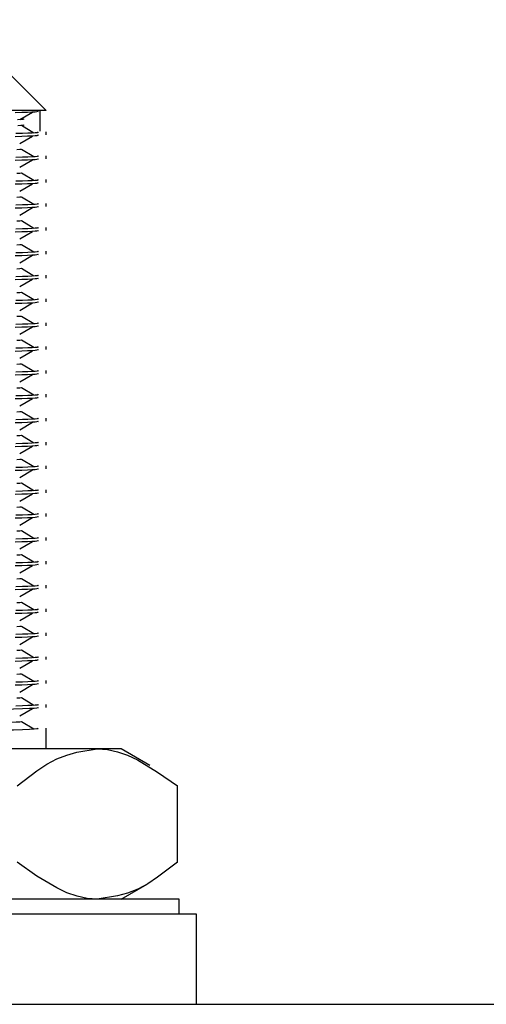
# Model space of a CAD drawing. Header units: millimetres. Extents: x 262469 to 275208, y -32539 to 9411.
# Tile 217 of 256: x 267961.83 to 267969.59, y -13720.89 to -13704.51. Entities that reach past the tile are written whole.
import ezdxf

# ---------------------------------------------------------------- set-up
doc = ezdxf.new("R2010")
doc.units = ezdxf.units.MM
doc.header["$LTSCALE"] = 100
doc.layers.add('$ IE_TELETECHNIKA', color=5, linetype='Continuous', lineweight=30)

msp = doc.modelspace()

# ---------------------------------------------------------------- linework, layer by layer
at = {"layer": '$ IE_TELETECHNIKA', "color": 7, "linetype": 'Continuous'}
for p, q in [((267962.267, -13706.014), (267960.758, -13704.506)), ((267962.267, -13706.014), (267951.017, -13706.014)), ((267961.833, -13706.168), (267962.04, -13706.044)), ((267962.165, -13706.014), (267962.165, -13706.362)), ((267962.063, -13706.391), (267961.857, -13706.267)), ((267962.267, -13706.423), (267962.267, -13706.374)), ((267961.833, -13706.565), (267962.04, -13706.441)), ((267962.063, -13706.787), (267961.857, -13706.663)), ((267961.833, -13706.962), (267962.04, -13706.838)), ((267962.267, -13706.82), (267962.267, -13706.771)), ((267962.063, -13707.184), (267961.857, -13707.06)), ((267961.833, -13707.359), (267962.04, -13707.235)), ((267962.267, -13707.217), (267962.267, -13707.167)), ((267962.063, -13707.581), (267961.857, -13707.457)), ((267962.267, -13707.614), (267962.267, -13707.564)), ((267961.833, -13707.756), (267962.04, -13707.632)), ((267962.063, -13707.978), (267961.857, -13707.854)), ((267961.833, -13708.153), (267962.04, -13708.029)), ((267962.267, -13708.011), (267962.267, -13707.961)), ((267962.063, -13708.375), (267961.857, -13708.251)), ((267962.267, -13708.408), (267962.267, -13708.358)), ((267961.833, -13708.55), (267962.04, -13708.426)), ((267962.063, -13708.772), (267961.857, -13708.648)), ((267961.833, -13708.947), (267962.04, -13708.822)), ((267962.267, -13708.804), (267962.267, -13708.755)), ((267962.063, -13709.169), (267961.857, -13709.045)), ((267962.267, -13709.201), (267962.267, -13709.152)), ((267961.833, -13709.343), (267962.04, -13709.219)), ((267962.063, -13709.565), (267961.857, -13709.442)), ((267961.833, -13709.74), (267962.04, -13709.616)), ((267962.267, -13709.598), (267962.267, -13709.549)), ((267962.063, -13709.962), (267961.857, -13709.838)), ((267961.833, -13710.137), (267962.04, -13710.013)), ((267962.267, -13709.995), (267962.267, -13709.946)), ((267962.063, -13710.359), (267961.857, -13710.235)), ((267962.267, -13710.392), (267962.267, -13710.342)), ((267961.833, -13710.534), (267962.04, -13710.41)), ((267962.063, -13710.756), (267961.857, -13710.632)), ((267961.833, -13710.931), (267962.04, -13710.807)), ((267962.267, -13710.789), (267962.267, -13710.739)), ((267962.063, -13711.153), (267961.857, -13711.029)), ((267962.267, -13711.186), (267962.267, -13711.136)), ((267961.833, -13711.328), (267962.04, -13711.204)), ((267962.063, -13711.55), (267961.857, -13711.426)), ((267961.833, -13711.725), (267962.04, -13711.601)), ((267962.267, -13711.583), (267962.267, -13711.533)), ((267962.063, -13711.947), (267961.857, -13711.823)), ((267961.833, -13712.122), (267962.04, -13711.997)), ((267962.267, -13711.979), (267962.267, -13711.93)), ((267962.063, -13712.344), (267961.857, -13712.22)), ((267961.833, -13712.518), (267962.04, -13712.394)), ((267962.267, -13712.376), (267962.267, -13712.327)), ((267962.063, -13712.741), (267961.857, -13712.617)), ((267961.833, -13712.915), (267962.04, -13712.791)), ((267962.267, -13712.773), (267962.267, -13712.724)), ((267962.063, -13713.137), (267961.857, -13713.013)), ((267962.267, -13713.17), (267962.267, -13713.121)), ((267961.833, -13713.312), (267962.04, -13713.188)), ((267962.063, -13713.534), (267961.857, -13713.41)), ((267961.833, -13713.709), (267962.04, -13713.585)), ((267962.267, -13713.567), (267962.267, -13713.517)), ((267962.063, -13713.931), (267961.857, -13713.807)), ((267962.267, -13713.964), (267962.267, -13713.914)), ((267961.833, -13714.106), (267962.04, -13713.982)), ((267962.063, -13714.328), (267961.857, -13714.204)), ((267961.833, -13714.503), (267962.04, -13714.379)), ((267962.267, -13714.361), (267962.267, -13714.311)), ((267962.063, -13714.725), (267961.857, -13714.601)), ((267961.833, -13714.9), (267962.04, -13714.776)), ((267962.267, -13714.758), (267962.267, -13714.708)), ((267962.063, -13715.122), (267961.857, -13714.998)), ((267962.267, -13715.154), (267962.267, -13715.105)), ((267961.833, -13715.297), (267962.04, -13715.172)), ((267962.063, -13715.519), (267961.857, -13715.395)), ((267961.833, -13715.693), (267962.04, -13715.569)), ((267962.267, -13715.551), (267962.267, -13715.502)), ((267962.063, -13715.916), (267961.857, -13715.792)), ((267962.267, -13715.948), (267962.267, -13715.899)), ((267961.833, -13716.09), (267962.04, -13715.966)), ((267962.063, -13716.312), (267961.857, -13716.188)), ((267962.267, -13716.639), (267962.267, -13716.296)), ((267963.118, -13716.639), (267957.881, -13716.639)), ((267963.517, -13716.639), (267963.118, -13716.639)), ((267963.993, -13716.914), (267963.517, -13716.639)), ((267964.451, -13718.525), (267964.451, -13717.253)), ((267963.517, -13719.139), (267963.95, -13718.889)), ((267964.481, -13719.139), (267948.803, -13719.139)), ((267964.481, -13719.389), (267964.481, -13719.139)), ((267964.767, -13719.389), (267948.517, -13719.389)), ((267964.767, -13720.889), (267964.767, -13719.389)), ((267731.642, -13720.889), (268011.642, -13720.889))]:
    msp.add_line(p, q, dxfattribs=at)
for points in [[(267962.122, -13706.026), (267962.135, -13706.033), (267962.116, -13706.039), (267962.084, -13706.042), (267962.032, -13706.045), (267961.958, -13706.048), (267961.865, -13706.052), (267961.753, -13706.055)], [(267961.894, -13706.156), (267961.895, -13706.162), (267961.88, -13706.165), (267961.848, -13706.168), (267961.793, -13706.171)], [(267961.894, -13706.255), (267961.895, -13706.261), (267961.881, -13706.264), (267961.85, -13706.267), (267961.797, -13706.27)], [(267962.122, -13706.423), (267962.135, -13706.429), (267962.116, -13706.436), (267962.084, -13706.439), (267962.032, -13706.442), (267961.958, -13706.445), (267961.865, -13706.448), (267961.753, -13706.452)], [(267962.122, -13706.374), (267962.135, -13706.38), (267962.117, -13706.386), (267962.086, -13706.389), (267962.036, -13706.392), (267961.965, -13706.395), (267961.874, -13706.398), (267961.766, -13706.402)], [(267961.854, -13706.663), (267961.831, -13706.666), (267961.78, -13706.669)], [(267962.122, -13706.82), (267962.135, -13706.826), (267962.116, -13706.832), (267962.084, -13706.836), (267962.032, -13706.839), (267961.958, -13706.842), (267961.865, -13706.845), (267961.753, -13706.849)], [(267962.122, -13706.771), (267962.135, -13706.777), (267962.117, -13706.783), (267962.086, -13706.786), (267962.036, -13706.789), (267961.965, -13706.792), (267961.874, -13706.795), (267961.766, -13706.799)], [(267961.854, -13707.06), (267961.831, -13707.063), (267961.78, -13707.066)], [(267962.122, -13707.217), (267962.135, -13707.223), (267962.116, -13707.229), (267962.084, -13707.233), (267962.032, -13707.236), (267961.958, -13707.239), (267961.865, -13707.242), (267961.753, -13707.245)], [(267962.122, -13707.167), (267962.135, -13707.173), (267962.117, -13707.18), (267962.086, -13707.183), (267962.036, -13707.186), (267961.965, -13707.189), (267961.874, -13707.192), (267961.766, -13707.195)], [(267962.122, -13707.564), (267962.135, -13707.57), (267962.117, -13707.576), (267962.086, -13707.58), (267962.036, -13707.583), (267961.965, -13707.586), (267961.874, -13707.589), (267961.766, -13707.592)], [(267961.854, -13707.457), (267961.831, -13707.46), (267961.78, -13707.463)], [(267962.122, -13707.614), (267962.135, -13707.62), (267962.116, -13707.626), (267962.084, -13707.629), (267962.032, -13707.633), (267961.958, -13707.636), (267961.865, -13707.639), (267961.753, -13707.642)], [(267961.854, -13707.854), (267961.831, -13707.857), (267961.78, -13707.86)], [(267962.122, -13708.011), (267962.135, -13708.017), (267962.116, -13708.023), (267962.084, -13708.026), (267962.032, -13708.029), (267961.958, -13708.033), (267961.865, -13708.036), (267961.753, -13708.039)], [(267962.122, -13707.961), (267962.135, -13707.967), (267962.117, -13707.973), (267962.086, -13707.976), (267962.036, -13707.98), (267961.965, -13707.983), (267961.874, -13707.986), (267961.766, -13707.989)], [(267962.122, -13708.358), (267962.135, -13708.364), (267962.117, -13708.37), (267962.086, -13708.373), (267962.036, -13708.376), (267961.965, -13708.38), (267961.874, -13708.383), (267961.766, -13708.386)], [(267961.854, -13708.251), (267961.831, -13708.254), (267961.78, -13708.257)], [(267962.122, -13708.408), (267962.135, -13708.414), (267962.116, -13708.42), (267962.084, -13708.423), (267962.032, -13708.426), (267961.958, -13708.43), (267961.865, -13708.433), (267961.753, -13708.436)], [(267961.854, -13708.648), (267961.831, -13708.651), (267961.78, -13708.654)], [(267962.122, -13708.804), (267962.135, -13708.811), (267962.116, -13708.817), (267962.084, -13708.82), (267962.032, -13708.823), (267961.958, -13708.826), (267961.865, -13708.83), (267961.753, -13708.833)], [(267962.122, -13708.755), (267962.135, -13708.761), (267962.117, -13708.767), (267962.086, -13708.77), (267962.036, -13708.773), (267961.965, -13708.777), (267961.874, -13708.78), (267961.766, -13708.783)], [(267961.854, -13709.045), (267961.831, -13709.048), (267961.78, -13709.05)], [(267962.122, -13709.201), (267962.135, -13709.208), (267962.116, -13709.214), (267962.084, -13709.217), (267962.032, -13709.22), (267961.958, -13709.223), (267961.865, -13709.227), (267961.753, -13709.23)], [(267962.122, -13709.152), (267962.135, -13709.158), (267962.117, -13709.164), (267962.086, -13709.167), (267962.036, -13709.17), (267961.965, -13709.173), (267961.874, -13709.177), (267961.766, -13709.18)], [(267961.854, -13709.442), (267961.831, -13709.444), (267961.78, -13709.447)], [(267962.122, -13709.598), (267962.135, -13709.604), (267962.116, -13709.611), (267962.084, -13709.614), (267962.032, -13709.617), (267961.958, -13709.62), (267961.865, -13709.623), (267961.753, -13709.627)], [(267962.122, -13709.549), (267962.135, -13709.555), (267962.117, -13709.561), (267962.086, -13709.564), (267962.036, -13709.567), (267961.965, -13709.57), (267961.874, -13709.573), (267961.766, -13709.577)], [(267961.854, -13709.838), (267961.831, -13709.841), (267961.78, -13709.844)], [(267962.122, -13709.995), (267962.135, -13710.001), (267962.116, -13710.007), (267962.084, -13710.011), (267962.032, -13710.014), (267961.958, -13710.017), (267961.865, -13710.02), (267961.753, -13710.024)], [(267962.122, -13709.946), (267962.135, -13709.952), (267962.117, -13709.958), (267962.086, -13709.961), (267962.036, -13709.964), (267961.965, -13709.967), (267961.874, -13709.97), (267961.766, -13709.974)], [(267962.122, -13710.342), (267962.135, -13710.348), (267962.117, -13710.355), (267962.086, -13710.358), (267962.036, -13710.361), (267961.965, -13710.364), (267961.874, -13710.367), (267961.766, -13710.37)], [(267961.854, -13710.235), (267961.831, -13710.238), (267961.78, -13710.241)], [(267962.122, -13710.392), (267962.135, -13710.398), (267962.116, -13710.404), (267962.084, -13710.408), (267962.032, -13710.411), (267961.958, -13710.414), (267961.865, -13710.417), (267961.753, -13710.42)], [(267961.854, -13710.632), (267961.831, -13710.635), (267961.78, -13710.638)], [(267962.122, -13710.789), (267962.135, -13710.795), (267962.116, -13710.801), (267962.084, -13710.804), (267962.032, -13710.808), (267961.958, -13710.811), (267961.865, -13710.814), (267961.753, -13710.817)], [(267962.122, -13710.739), (267962.135, -13710.745), (267962.117, -13710.751), (267962.086, -13710.755), (267962.036, -13710.758), (267961.965, -13710.761), (267961.874, -13710.764), (267961.766, -13710.767)], [(267962.122, -13711.136), (267962.135, -13711.142), (267962.117, -13711.148), (267962.086, -13711.151), (267962.036, -13711.155), (267961.965, -13711.158), (267961.874, -13711.161), (267961.766, -13711.164)], [(267961.854, -13711.029), (267961.831, -13711.032), (267961.78, -13711.035)], [(267962.122, -13711.186), (267962.135, -13711.192), (267962.116, -13711.198), (267962.084, -13711.201), (267962.032, -13711.204), (267961.958, -13711.208), (267961.865, -13711.211), (267961.753, -13711.214)], [(267961.854, -13711.426), (267961.831, -13711.429), (267961.78, -13711.432)], [(267962.122, -13711.583), (267962.135, -13711.589), (267962.116, -13711.595), (267962.084, -13711.598), (267962.032, -13711.601), (267961.958, -13711.605), (267961.865, -13711.608), (267961.753, -13711.611)], [(267962.122, -13711.533), (267962.135, -13711.539), (267962.117, -13711.545), (267962.086, -13711.548), (267962.036, -13711.551), (267961.965, -13711.555), (267961.874, -13711.558), (267961.766, -13711.561)], [(267961.854, -13711.823), (267961.831, -13711.826), (267961.78, -13711.828)], [(267962.122, -13711.979), (267962.135, -13711.986), (267962.116, -13711.992), (267962.084, -13711.995), (267962.032, -13711.998), (267961.958, -13712.001), (267961.865, -13712.005), (267961.753, -13712.008)], [(267962.122, -13711.93), (267962.135, -13711.936), (267962.117, -13711.942), (267962.086, -13711.945), (267962.036, -13711.948), (267961.965, -13711.952), (267961.874, -13711.955), (267961.766, -13711.958)], [(267961.854, -13712.22), (267961.831, -13712.223), (267961.78, -13712.225)], [(267962.122, -13712.376), (267962.135, -13712.383), (267962.116, -13712.389), (267962.084, -13712.392), (267962.032, -13712.395), (267961.958, -13712.398), (267961.865, -13712.402), (267961.753, -13712.405)], [(267962.122, -13712.327), (267962.135, -13712.333), (267962.117, -13712.339), (267962.086, -13712.342), (267962.036, -13712.345), (267961.965, -13712.348), (267961.874, -13712.352), (267961.766, -13712.355)], [(267961.854, -13712.617), (267961.831, -13712.619), (267961.78, -13712.622)], [(267962.122, -13712.773), (267962.135, -13712.779), (267962.116, -13712.786), (267962.084, -13712.789), (267962.032, -13712.792), (267961.958, -13712.795), (267961.865, -13712.798), (267961.753, -13712.802)], [(267962.122, -13712.724), (267962.135, -13712.73), (267962.117, -13712.736), (267962.086, -13712.739), (267962.036, -13712.742), (267961.965, -13712.745), (267961.874, -13712.748), (267961.766, -13712.752)], [(267962.122, -13713.121), (267962.135, -13713.127), (267962.117, -13713.133), (267962.086, -13713.136), (267962.036, -13713.139), (267961.965, -13713.142), (267961.874, -13713.145), (267961.766, -13713.149)], [(267961.854, -13713.013), (267961.831, -13713.016), (267961.78, -13713.019)], [(267962.122, -13713.17), (267962.135, -13713.176), (267962.116, -13713.182), (267962.084, -13713.186), (267962.032, -13713.189), (267961.958, -13713.192), (267961.865, -13713.195), (267961.753, -13713.199)], [(267961.854, -13713.41), (267961.831, -13713.413), (267961.78, -13713.416)], [(267962.122, -13713.567), (267962.135, -13713.573), (267962.116, -13713.579), (267962.084, -13713.583), (267962.032, -13713.586), (267961.958, -13713.589), (267961.865, -13713.592), (267961.753, -13713.595)], [(267962.122, -13713.517), (267962.135, -13713.523), (267962.117, -13713.53), (267962.086, -13713.533), (267962.036, -13713.536), (267961.965, -13713.539), (267961.874, -13713.542), (267961.766, -13713.545)], [(267962.122, -13713.964), (267962.135, -13713.97), (267962.116, -13713.976), (267962.084, -13713.979), (267962.032, -13713.983), (267961.958, -13713.986), (267961.865, -13713.989), (267961.753, -13713.992)], [(267962.122, -13713.914), (267962.135, -13713.92), (267962.117, -13713.926), (267962.086, -13713.93), (267962.036, -13713.933), (267961.965, -13713.936), (267961.874, -13713.939), (267961.766, -13713.942)], [(267961.854, -13713.807), (267961.831, -13713.81), (267961.78, -13713.813)], [(267961.854, -13714.204), (267961.831, -13714.207), (267961.78, -13714.21)], [(267962.122, -13714.361), (267962.135, -13714.367), (267962.116, -13714.373), (267962.084, -13714.376), (267962.032, -13714.379), (267961.958, -13714.383), (267961.865, -13714.386), (267961.753, -13714.389)], [(267962.122, -13714.311), (267962.135, -13714.317), (267962.117, -13714.323), (267962.086, -13714.326), (267962.036, -13714.33), (267961.965, -13714.333), (267961.874, -13714.336), (267961.766, -13714.339)], [(267961.854, -13714.601), (267961.831, -13714.604), (267961.78, -13714.607)], [(267962.122, -13714.758), (267962.135, -13714.764), (267962.116, -13714.77), (267962.084, -13714.773), (267962.032, -13714.776), (267961.958, -13714.78), (267961.865, -13714.783), (267961.753, -13714.786)], [(267962.122, -13714.708), (267962.135, -13714.714), (267962.117, -13714.72), (267962.086, -13714.723), (267962.036, -13714.726), (267961.965, -13714.73), (267961.874, -13714.733), (267961.766, -13714.736)], [(267962.122, -13715.105), (267962.135, -13715.111), (267962.117, -13715.117), (267962.086, -13715.12), (267962.036, -13715.123), (267961.965, -13715.127), (267961.874, -13715.13), (267961.766, -13715.133)], [(267961.854, -13714.998), (267961.831, -13715.001), (267961.78, -13715.004)], [(267962.122, -13715.154), (267962.135, -13715.161), (267962.116, -13715.167), (267962.084, -13715.17), (267962.032, -13715.173), (267961.958, -13715.176), (267961.865, -13715.18), (267961.753, -13715.183)], [(267961.854, -13715.395), (267961.831, -13715.398), (267961.78, -13715.4)], [(267962.122, -13715.551), (267962.135, -13715.558), (267962.116, -13715.564), (267962.084, -13715.567), (267962.032, -13715.57), (267961.958, -13715.573), (267961.865, -13715.577), (267961.753, -13715.58)], [(267962.122, -13715.502), (267962.135, -13715.508), (267962.117, -13715.514), (267962.086, -13715.517), (267962.036, -13715.52), (267961.965, -13715.523), (267961.874, -13715.527), (267961.766, -13715.53)], [(267962.122, -13715.899), (267962.135, -13715.905), (267962.117, -13715.911), (267962.086, -13715.914), (267962.036, -13715.917), (267961.965, -13715.92), (267961.874, -13715.923), (267961.766, -13715.927)], [(267961.854, -13715.792), (267961.831, -13715.794), (267961.78, -13715.797)], [(267962.122, -13715.948), (267962.133, -13715.956), (267962.116, -13715.961), (267962.071, -13715.965), (267961.99, -13715.969), (267961.875, -13715.973), (267961.727, -13715.977), (267961.55, -13715.982), (267961.346, -13715.986), (267961.12, -13715.99), (267960.874, -13715.994), (267960.612, -13715.998), (267960.049, -13716.006), (267959.461, -13716.014)], [(267961.854, -13716.188), (267961.828, -13716.192), (267961.771, -13716.195), (267961.686, -13716.198), (267961.576, -13716.201), (267961.445, -13716.204), (267961.295, -13716.207), (267960.952, -13716.214), (267960.572, -13716.22), (267960.175, -13716.226), (267959.353, -13716.237)], [(267962.122, -13716.296), (267962.133, -13716.304), (267962.116, -13716.308), (267962.071, -13716.312), (267961.99, -13716.316), (267961.875, -13716.32), (267961.727, -13716.325), (267961.55, -13716.329), (267961.346, -13716.333), (267961.12, -13716.337), (267960.874, -13716.342), (267960.612, -13716.346), (267960.049, -13716.353), (267959.461, -13716.361)], [(267961.785, -13717.253), (267962.113, -13717.003), (267962.278, -13716.894), (267962.444, -13716.805), (267962.611, -13716.741), (267962.78, -13716.696), (267963.118, -13716.639)], [(267963.118, -13716.639), (267963.286, -13716.65), (267963.454, -13716.687), (267963.621, -13716.746), (267963.788, -13716.824), (267964.12, -13717.024), (267964.451, -13717.253)], [(267963.118, -13719.139), (267962.949, -13719.128), (267962.782, -13719.092), (267962.614, -13719.033), (267962.448, -13718.954), (267962.116, -13718.755), (267961.785, -13718.525)], [(267964.451, -13718.525), (267964.123, -13718.776), (267963.958, -13718.885), (267963.792, -13718.974), (267963.624, -13719.038), (267963.456, -13719.083), (267963.118, -13719.139)]]:
    msp.add_lwpolyline(points, dxfattribs=at)

doc.saveas('drawing.dxf')
